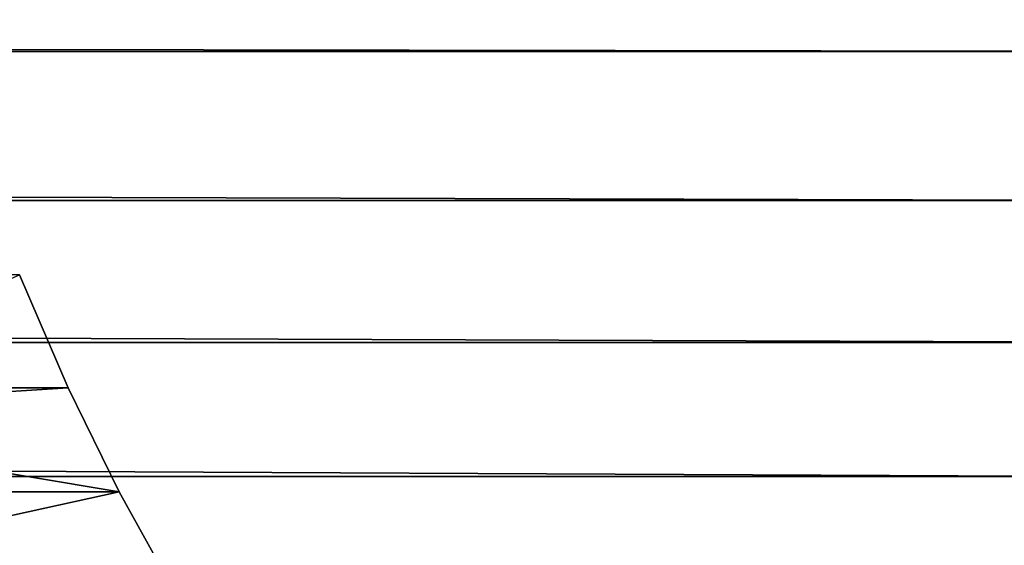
# Model space of a CAD drawing. Header units: metres. Extents: x -22 to 244, y -22 to 22.
# Tile 117 of 154: x 107.3 to 111.83, y -12.25 to -9.83. Entities that reach past the tile are written whole.
import ezdxf

# ---------------------------------------------------------------- set-up
doc = ezdxf.new("R2010")
doc.units = ezdxf.units.M
doc.layers.add('solid_10_151_023_XXX', color=7, linetype='CONTINUOUS')

msp = doc.modelspace()

# ---------------------------------------------------------------- linework, layer by layer
at = {"layer": 'solid_10_151_023_XXX'}
for points in [[(112.906906, -9.975817, 158.257248), (19.118299, -9.835681, 124.003433), (19.410172, -9.246364, 123.643616), (113.091484, -9.258721, 157.750137)], [(233.698792, -9.976074, 228.845963), (233.51416, -9.258832, 229.35321), (106.279762, -9.25874, 183.043732), (106.46434, -9.975837, 182.536621)], [(112.70887, -10.661525, 158.801361), (18.814001, -10.405929, 124.388504), (19.118299, -9.835681, 124.003433), (112.906906, -9.975817, 158.257248)], [(233.89682, -10.661754, 228.301865), (233.698792, -9.976074, 228.845963), (106.46434, -9.975837, 182.536621), (106.662384, -10.661546, 181.992508)], [(112.497993, -11.313688, 159.380737), (18.500223, -10.954075, 124.79747), (18.814001, -10.405929, 124.388504), (112.70887, -10.661525, 158.801361)], [(234.107681, -11.313817, 227.722549), (233.89682, -10.661754, 228.301865), (106.662384, -10.661546, 181.992508), (106.87326, -11.313708, 181.413116)], [(112.27494, -11.930256, 159.993576), (18.17972, -11.478145, 125.229301), (18.500223, -10.954075, 124.79747), (112.497993, -11.313688, 159.380737)], [(107.527092, -11.521989, 178.739594), (107.302917, -11.003736, 179.355499), (106.222275, -11.003754, 178.962158), (106.446373, -11.521823, 178.346466)], [(106.829765, -11.566208, 180.655472), (106.718277, -11.258294, 180.961807), (107.302917, -11.003736, 179.355499), (107.527092, -11.521989, 178.739594)], [(234.330734, -11.930378, 227.109711), (234.107681, -11.313817, 227.722549), (106.87326, -11.313708, 181.413116), (107.096313, -11.930275, 180.800293)], [(112.040413, -12.509287, 160.637924), (17.855764, -11.975881, 125.682381), (18.17972, -11.478145, 125.229301), (112.27494, -11.930256, 159.993576)], [(107.761185, -12.001234, 178.096436), (107.527092, -11.521989, 178.739594), (106.446373, -11.521823, 178.346466), (106.680611, -12.001376, 177.702896)], [(106.944229, -11.864697, 180.341003), (106.829765, -11.566208, 180.655472), (107.527092, -11.521989, 178.739594), (107.761185, -12.001234, 178.096436)], [(107.061539, -12.153477, 180.018677), (106.944229, -11.864697, 180.341003), (107.761185, -12.001234, 178.096436)], [(107.057236, -11.928039, 180.783936), (107.291718, -12.506959, 180.139709), (107.330841, -12.509304, 180.15593), (107.096313, -11.930275, 180.800293)], [(234.565262, -12.509412, 226.465332), (234.330734, -11.930378, 227.109711), (107.096313, -11.930275, 180.800293), (107.330841, -12.509304, 180.15593)], [(112.040413, -12.509287, 160.637924), (17.532486, -12.444353, 126.153786), (17.855764, -11.975881, 125.682381)], [(108.004425, -12.439902, 177.428131), (107.761185, -12.001234, 178.096436), (106.680611, -12.001376, 177.702896), (106.923759, -12.439878, 177.034851)], [(107.181633, -12.432357, 179.688721), (107.061539, -12.153477, 180.018677), (107.761185, -12.001234, 178.096436), (108.004425, -12.439902, 177.428131)]]:
    msp.add_3dface(points, dxfattribs=at)

doc.saveas('drawing.dxf')
